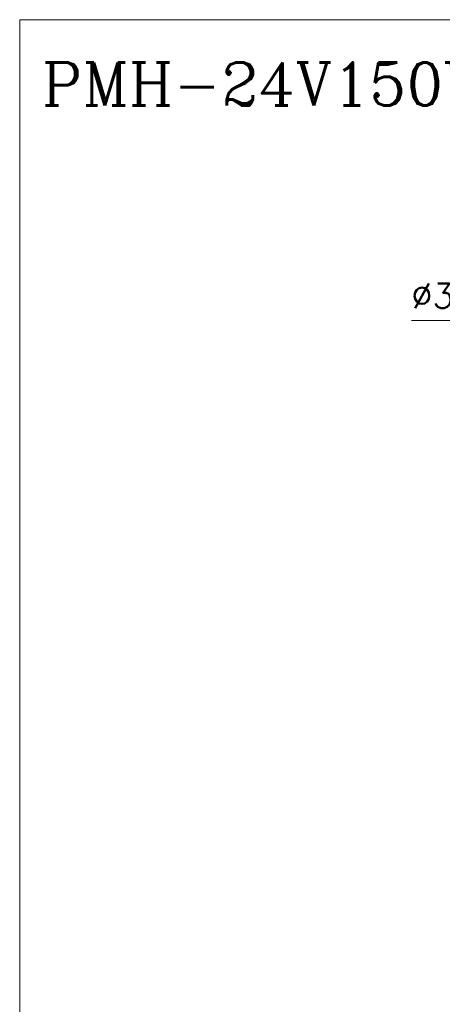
# Model space of a CAD drawing. Header units: inches. Extents: x 0 to 521, y 0 to 277.
# Tile 3 of 12: x 0 to 69, y 117 to 277. Entities that reach past the tile are written whole.
import ezdxf

# ---------------------------------------------------------------- set-up
doc = ezdxf.new("R2010")
doc.units = ezdxf.units.IN
doc.header["$MEASUREMENT"] = 0
doc.layers.get('0').update_dxf_attribs({"lineweight": 13})
doc.layers.add('Dimension', color=2, linetype='Continuous', lineweight=9)
doc.layers.add('Line', color=3, linetype='Continuous', lineweight=13)
doc.styles.add('ROMANC', font='romanc')
doc.styles.add('ROMANS', font='romans')
doc.dimstyles.new('yutana', dxfattribs={"dimscale": 2, "dimtxt": 2, "dimasz": 1.5, "dimexe": 1, "dimexo": 1, "dimgap": 1, "dimtad": 1, "dimdec": 1, "dimzin": 0, "dimdsep": 46, "dimtxsty": 'ROMANS', "dimcen": 0, "dimadec": 0, "dimazin": 0, "dimtp": 0.01, "dimtm": 0.01, "dimtfac": 1, "dimtdec": 1, "dimtmove": 0, "dimatfit": 3, "dimfxl": 1, "dimtolj": 1, "dimtzin": 0, "dimlwd": 0, "dimlwe": 0, "dimarcsym": 0})

# ---------------------------------------------------------------- blocks, each defined once
blk = doc.blocks.new('*D3')
at = {"layer": 'Defpoints', "color": 0}
for p in [(88.67, 218.61), (91.31, 216.31)]:
    blk.add_point(p, dxfattribs=at)
at = {"layer": 'Dimension', "color": 0, "lineweight": 0}
for p, q in [((63.51, 228.28), (77.51, 228.28)), ((77.51, 228.28), (86.4, 220.57)), ((91.31, 216.31), (88.67, 218.61)), ((93.58, 214.35), (95.85, 212.38))]:
    blk.add_line(p, q, dxfattribs=at)
at = {"layer": 'Dimension', "color": 0}
for points in [[(86.08, 220.19), (86.73, 220.95), (88.67, 218.61)], [(93.91, 214.72), (93.25, 213.97), (91.31, 216.31)]]:
    blk.add_solid(points, dxfattribs=at)
at = {"layer": 'Dimension', "color": 0, "insert": (69.51, 232.28), "char_height": 4, "attachment_point": 5, "style": 'ROMANS'}
blk.add_mtext('\\A1;∅3.5', dxfattribs=at)

msp = doc.modelspace()

# ---------------------------------------------------------------- linework, layer by layer
at = {"ltscale": 5}
msp.add_lwpolyline([(0, 0), (520.664, 0), (520.664, 277), (0, 277)], close=True, dxfattribs=at)

# ---------------------------------------------------------------- texts
at = {"layer": 'Line', "color": 7, "style": 'ROMANC'}
msp.add_text('PMH-24V150WCBA,S', height=7, dxfattribs=at).set_placement((3.602, 263.08))

# ---------------------------------------------------------------- dimensions: what is measured, and where the dimension line sits
at = {"layer": 'Dimension'}
dim = msp.add_diameter_dim_2p(p1=(91.313, 216.312), p2=(88.669, 218.605), dimstyle='yutana', override={"dimscale": 2, "dimasz": 1.5, "dimtoh": 1}, dxfattribs=at)
dim.commit()
dim.dimension.update_dxf_attribs({"geometry": '*D3', "text_midpoint": (69.513, 228.28), "dimtype": 163})

doc.saveas('drawing.dxf')
